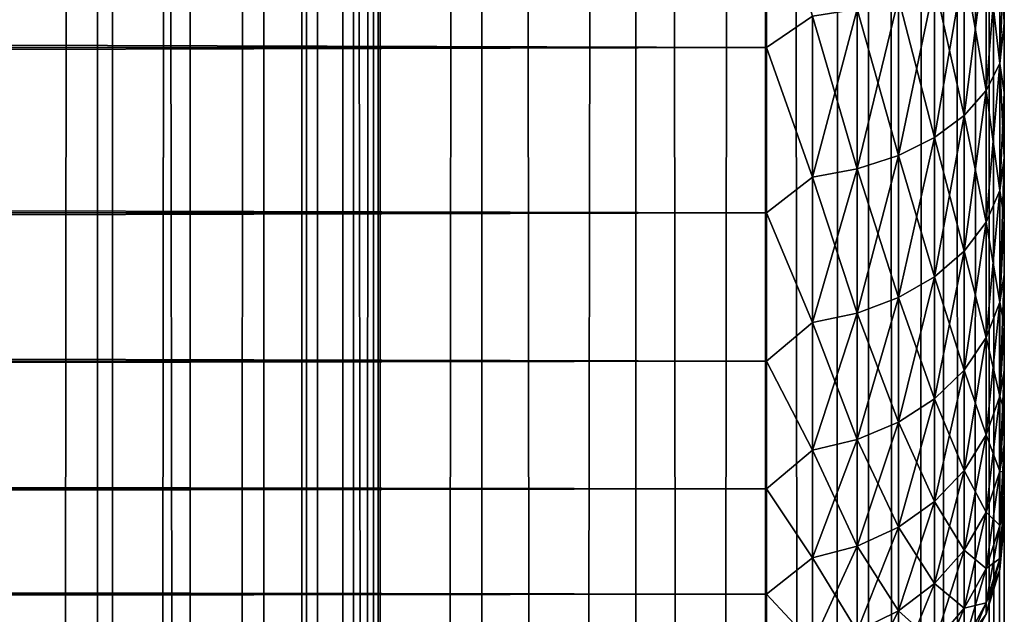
# Model space of a CAD drawing. Extents: x -265 to 265, y 0 to 1027.
# Tile 255 of 256: x 256.72 to 265, y 708.73 to 713.74. Entities that reach past the tile are written whole.
import ezdxf

# ---------------------------------------------------------------- set-up
doc = ezdxf.new("R2010")
doc.units = 0
doc.header["$LTSCALE"] = 41.718519
for name, color, linetype in [('103', 7, 'CONTINUOUS'), ('104', 7, 'CONTINUOUS'), ('17', 7, 'CONTINUOUS'), ('20', 7, 'CONTINUOUS'), ('24', 7, 'CONTINUOUS')]:
    doc.layers.add(name, color=color, linetype=linetype)

msp = doc.modelspace()

# ---------------------------------------------------------------- linework, layer by layer
at = {"layer": '103', "color": 7, "linetype": 'CONTINUOUS'}
for points in [[(255.7403, 1, 13.8582), (257.5, 1, 12.9904), (255.7403, 1019, 13.8582), (255.7403, 1, 13.8582)], [(255.7403, 1019, 13.8582), (257.5, 1, 12.9904), (257.5, 1019, 12.9904), (255.7403, 1019, 13.8582)], [(257.5, 1, 12.9904), (259.1314, 1, 11.9003), (257.5, 1019, 12.9904), (257.5, 1, 12.9904)], [(257.5, 1019, 12.9904), (259.1314, 1, 11.9003), (259.1314, 1019, 11.9003), (257.5, 1019, 12.9904)], [(259.1314, 1, 11.9003), (260.6066, 1, 10.6066), (259.1314, 1019, 11.9003), (259.1314, 1, 11.9003)], [(259.1314, 1019, 11.9003), (260.6066, 1, 10.6066), (260.6066, 1019, 10.6066), (259.1314, 1019, 11.9003)], [(260.6066, 1, 10.6066), (261.9003, 1, 9.1314), (260.6066, 1019, 10.6066), (260.6066, 1, 10.6066)], [(260.6066, 1019, 10.6066), (261.9003, 1, 9.1314), (261.9003, 1019, 9.1314), (260.6066, 1019, 10.6066)], [(261.9003, 1, 9.1314), (262.9904, 1, 7.5), (261.9003, 1019, 9.1314), (261.9003, 1, 9.1314)], [(261.9003, 1019, 9.1314), (262.9904, 1, 7.5), (262.9904, 1019, 7.5), (261.9003, 1019, 9.1314)], [(262.9904, 1, 7.5), (263.8582, 1, 5.7403), (262.9904, 1019, 7.5), (262.9904, 1, 7.5)], [(262.9904, 1019, 7.5), (263.8582, 1, 5.7403), (263.8582, 1019, 5.7403), (262.9904, 1019, 7.5)], [(263.8582, 1, 5.7403), (264.4889, 1, 3.8823), (263.8582, 1019, 5.7403), (263.8582, 1, 5.7403)], [(263.8582, 1019, 5.7403), (264.4889, 1, 3.8823), (264.4889, 1019, 3.8823), (263.8582, 1019, 5.7403)], [(264.4889, 1, 3.8823), (264.8717, 1, 1.9579), (264.4889, 1019, 3.8823), (264.4889, 1, 3.8823)], [(264.4889, 1019, 3.8823), (264.8717, 1, 1.9579), (264.8717, 1019, 1.9579), (264.4889, 1019, 3.8823)], [(264.8717, 1, 1.9579), (265, 1), (264.8717, 1019, 1.9579), (264.8717, 1, 1.9579)], [(264.8717, 1019, 1.9579), (265, 1), (265, 1019), (264.8717, 1019, 1.9579)]]:
    msp.add_3dface(points, dxfattribs=at)
at = {"layer": '104', "color": 7, "linetype": 'CONTINUOUS'}
for points in [[(260.6066, 1019, -10.6066), (260.6066, 1, -10.6066), (259.75, 20, -11.399), (260.6066, 1019, -10.6066)], [(259.75, 1000, -11.399), (260.6066, 1019, -10.6066), (259.75, 20, -11.399), (259.75, 1000, -11.399)], [(261.9003, 1, -9.1314), (260.6066, 1, -10.6066), (261.9003, 1019, -9.1314), (261.9003, 1, -9.1314)], [(261.9003, 1019, -9.1314), (260.6066, 1, -10.6066), (260.6066, 1019, -10.6066), (261.9003, 1019, -9.1314)], [(262.9904, 1, -7.5), (261.9003, 1, -9.1314), (262.9904, 1019, -7.5), (262.9904, 1, -7.5)], [(262.9904, 1019, -7.5), (261.9003, 1, -9.1314), (261.9003, 1019, -9.1314), (262.9904, 1019, -7.5)], [(263.8582, 1, -5.7403), (262.9904, 1, -7.5), (263.8582, 1019, -5.7403), (263.8582, 1, -5.7403)], [(263.8582, 1019, -5.7403), (262.9904, 1, -7.5), (262.9904, 1019, -7.5), (263.8582, 1019, -5.7403)], [(264.4889, 1, -3.8823), (263.8582, 1, -5.7403), (264.4889, 1019, -3.8823), (264.4889, 1, -3.8823)], [(264.4889, 1019, -3.8823), (263.8582, 1, -5.7403), (263.8582, 1019, -5.7403), (264.4889, 1019, -3.8823)], [(264.8717, 1, -1.9579), (264.4889, 1, -3.8823), (264.8717, 1019, -1.9579), (264.8717, 1, -1.9579)], [(264.8717, 1019, -1.9579), (264.4889, 1, -3.8823), (264.4889, 1019, -3.8823), (264.8717, 1019, -1.9579)], [(265, 1019), (265, 1), (264.8717, 1, -1.9579), (265, 1019)], [(265, 1019), (264.8717, 1, -1.9579), (264.8717, 1019, -1.9579), (265, 1019)], [(259.6951, 998.9668, -11.4457), (259.75, 1000, -11.399), (259.6951, 21.0333, -11.4457), (259.6951, 998.9668, -11.4457)], [(259.6951, 21.0333, -11.4457), (259.75, 1000, -11.399), (259.75, 20, -11.399), (259.6951, 21.0333, -11.4457)], [(259.525, 997.9175, -11.5877), (259.6951, 998.9668, -11.4457), (259.525, 22.0825, -11.5877), (259.525, 997.9175, -11.5877)], [(259.525, 22.0825, -11.5877), (259.6951, 998.9668, -11.4457), (259.6951, 21.0333, -11.4457), (259.525, 22.0825, -11.5877)], [(259.2244, 996.842, -11.8284), (259.525, 997.9175, -11.5877), (259.2244, 23.1581, -11.8284), (259.2244, 996.842, -11.8284)], [(259.2244, 23.1581, -11.8284), (259.525, 997.9175, -11.5877), (259.525, 22.0825, -11.5877), (259.2244, 23.1581, -11.8284)], [(258.7723, 995.7446, -12.1674), (259.2244, 996.842, -11.8284), (258.7723, 24.2554, -12.1674), (258.7723, 995.7446, -12.1674)], [(258.7723, 24.2554, -12.1674), (259.2244, 996.842, -11.8284), (259.2244, 23.1581, -11.8284), (258.7723, 24.2554, -12.1674)], [(258.1533, 994.6534, -12.5906), (258.7723, 995.7446, -12.1674), (258.1533, 25.3466, -12.5906), (258.1533, 994.6534, -12.5906)], [(258.1533, 25.3466, -12.5906), (258.7723, 995.7446, -12.1674), (258.7723, 24.2554, -12.1674), (258.1533, 25.3466, -12.5906)], [(257.3737, 993.621, -13.0625), (258.1533, 994.6534, -12.5906), (257.3737, 26.379, -13.0625), (257.3737, 993.621, -13.0625)], [(257.3737, 26.379, -13.0625), (258.1533, 994.6534, -12.5906), (258.1533, 25.3466, -12.5906), (257.3737, 26.379, -13.0625)], [(256.4613, 992.6984, -13.537), (257.3737, 993.621, -13.0625), (256.4613, 27.3016, -13.537), (256.4613, 992.6984, -13.537)], [(256.4613, 27.3016, -13.537), (257.3737, 993.621, -13.0625), (257.3737, 26.379, -13.0625), (256.4613, 27.3016, -13.537)]]:
    msp.add_3dface(points, dxfattribs=at)
at = {"layer": '17', "color": 7, "linetype": 'CONTINUOUS'}
for points in [[(265, 713.7076, 19.0943), (265, 714.3233, 18.6668), (265, 713.7076, 35.9057), (265, 713.7076, 19.0943)], [(265, 713.7076, 35.9057), (265, 714.3233, 18.6668), (265, 714.3233, 36.3332), (265, 713.7076, 35.9057)], [(265, 713.124, 19.5646), (265, 713.7076, 19.0943), (265, 713.124, 35.4354), (265, 713.124, 19.5646)], [(265, 713.124, 35.4354), (265, 713.7076, 19.0943), (265, 713.7076, 35.9057), (265, 713.124, 35.4354)], [(265, 712.5754, 20.0754), (265, 713.124, 19.5646), (265, 712.5754, 34.9246), (265, 712.5754, 20.0754)], [(265, 712.5754, 34.9246), (265, 713.124, 19.5646), (265, 713.124, 35.4354), (265, 712.5754, 34.9246)], [(265, 712.0646, 20.6239), (265, 712.5754, 20.0754), (265, 712.0646, 34.3761), (265, 712.0646, 20.6239)], [(265, 712.0646, 34.3761), (265, 712.5754, 20.0754), (265, 712.5754, 34.9246), (265, 712.0646, 34.3761)], [(265, 711.5943, 21.2076), (265, 712.0646, 20.6239), (265, 711.5943, 33.7924), (265, 711.5943, 21.2076)], [(265, 711.5943, 33.7924), (265, 712.0646, 20.6239), (265, 712.0646, 34.3761), (265, 711.5943, 33.7924)], [(265, 711.1669, 21.8232), (265, 711.5943, 21.2076), (265, 711.1669, 33.1768), (265, 711.1669, 21.8232)], [(265, 711.1669, 33.1768), (265, 711.5943, 21.2076), (265, 711.5943, 33.7924), (265, 711.1669, 33.1768)], [(265, 710.7844, 22.4679), (265, 711.1669, 21.8232), (265, 710.7844, 32.5321), (265, 710.7844, 22.4679)], [(265, 710.7844, 32.5321), (265, 711.1669, 21.8232), (265, 711.1669, 33.1768), (265, 710.7844, 32.5321)], [(265, 710.4489, 23.1381), (265, 710.7844, 22.4679), (265, 710.4489, 31.8619), (265, 710.4489, 23.1381)], [(265, 710.4489, 31.8619), (265, 710.7844, 22.4679), (265, 710.7844, 32.5321), (265, 710.4489, 31.8619)], [(265, 710.162, 23.8306), (265, 710.4489, 23.1381), (265, 710.162, 31.1694), (265, 710.162, 23.8306)], [(265, 710.162, 31.1694), (265, 710.4489, 23.1381), (265, 710.4489, 31.8619), (265, 710.162, 31.1694)], [(265, 709.9253, 24.5418), (265, 710.162, 23.8306), (265, 709.9253, 30.4582), (265, 709.9253, 24.5418)], [(265, 709.9253, 30.4582), (265, 710.162, 23.8306), (265, 710.162, 31.1694), (265, 709.9253, 30.4582)], [(265, 709.74, 25.2681), (265, 709.9253, 24.5418), (265, 709.74, 29.7319), (265, 709.74, 25.2681)], [(265, 709.74, 29.7319), (265, 709.9253, 24.5418), (265, 709.9253, 30.4582), (265, 709.74, 29.7319)], [(265, 709.6069, 26.0057), (265, 709.74, 25.2681), (265, 709.6069, 28.9943), (265, 709.6069, 26.0057)], [(265, 709.6069, 28.9943), (265, 709.74, 25.2681), (265, 709.74, 29.7319), (265, 709.6069, 28.9943)], [(265, 709.5268, 26.7509), (265, 709.6069, 26.0057), (265, 709.5268, 28.2491), (265, 709.5268, 26.7509)], [(265, 709.5268, 28.2491), (265, 709.6069, 26.0057), (265, 709.6069, 28.9943), (265, 709.5268, 28.2491)], [(265, 709.5, 27.5), (265, 709.5268, 26.7509), (265, 709.5268, 28.2491), (265, 709.5, 27.5)]]:
    msp.add_3dface(points, dxfattribs=at)
at = {"layer": '20', "color": 7, "linetype": 'CONTINUOUS'}
for points in [[(-263, 713.5052, 16.8198), (-263, 715.02, 16.0349), (263, 713.5052, 16.8198), (-263, 713.5052, 16.8198)], [(263, 713.5052, 16.8198), (-263, 715.02, 16.0349), (263, 715.02, 16.0349), (263, 713.5052, 16.8198)], [(-263, 715.02, 38.9651), (-263, 713.5052, 38.1802), (263, 715.02, 38.9651), (-263, 715.02, 38.9651)], [(263, 715.02, 38.9651), (-263, 713.5052, 38.1802), (263, 713.5052, 38.1802), (263, 715.02, 38.9651)], [(-263, 712.1114, 17.8036), (-263, 713.5052, 16.8198), (263, 712.1114, 17.8036), (-263, 712.1114, 17.8036)], [(263, 712.1114, 17.8036), (-263, 713.5052, 16.8198), (263, 713.5052, 16.8198), (263, 712.1114, 17.8036)], [(-263, 713.5052, 38.1802), (-263, 712.1114, 37.1964), (263, 713.5052, 38.1802), (-263, 713.5052, 38.1802)], [(263, 713.5052, 38.1802), (-263, 712.1114, 37.1964), (263, 712.1114, 37.1964), (263, 713.5052, 38.1802)], [(-263, 710.8646, 18.9681), (-263, 712.1114, 17.8036), (263, 710.8646, 18.9681), (-263, 710.8646, 18.9681)], [(263, 710.8646, 18.9681), (-263, 712.1114, 17.8036), (263, 712.1114, 17.8036), (263, 710.8646, 18.9681)], [(-263, 712.1114, 37.1964), (-263, 710.8646, 36.0319), (263, 712.1114, 37.1964), (-263, 712.1114, 37.1964)], [(263, 712.1114, 37.1964), (-263, 710.8646, 36.0319), (263, 710.8646, 36.0319), (263, 712.1114, 37.1964)], [(-263, 709.7879, 20.2915), (-263, 710.8646, 18.9681), (263, 709.7879, 20.2915), (-263, 709.7879, 20.2915)], [(263, 709.7879, 20.2915), (-263, 710.8646, 18.9681), (263, 710.8646, 18.9681), (263, 709.7879, 20.2915)], [(-263, 710.8646, 36.0319), (-263, 709.7879, 34.7085), (263, 710.8646, 36.0319), (-263, 710.8646, 36.0319)], [(263, 710.8646, 36.0319), (-263, 709.7879, 34.7085), (263, 709.7879, 34.7085), (263, 710.8646, 36.0319)], [(-263, 708.9014, 21.7492), (-263, 709.7879, 20.2915), (263, 708.9014, 21.7492), (-263, 708.9014, 21.7492)], [(263, 708.9014, 21.7492), (-263, 709.7879, 20.2915), (263, 709.7879, 20.2915), (263, 708.9014, 21.7492)], [(-263, 709.7879, 34.7085), (-263, 708.9014, 33.2508), (263, 709.7879, 34.7085), (-263, 709.7879, 34.7085)], [(263, 709.7879, 34.7085), (-263, 708.9014, 33.2508), (263, 708.9014, 33.2508), (263, 709.7879, 34.7085)], [(-263, 708.2217, 23.314), (-263, 708.9014, 21.7492), (263, 708.2217, 23.314), (-263, 708.2217, 23.314)], [(263, 708.2217, 23.314), (-263, 708.9014, 21.7492), (263, 708.9014, 21.7492), (263, 708.2217, 23.314)], [(-263, 708.9014, 33.2508), (-263, 708.2217, 31.686), (263, 708.9014, 33.2508), (-263, 708.9014, 33.2508)], [(263, 708.9014, 33.2508), (-263, 708.2217, 31.686), (263, 708.2217, 31.686), (263, 708.9014, 33.2508)]]:
    msp.add_3dface(points, dxfattribs=at)
at = {"layer": '24', "color": 7, "linetype": 'CONTINUOUS'}
for points in [[(263, 715.02, 38.9651), (263, 713.5052, 38.1802), (263.3879, 713.769, 38.2924), (263, 715.02, 38.9651)], [(263, 713.5052, 16.8198), (263, 715.02, 16.0349), (263.3879, 713.769, 16.7076), (263, 713.5052, 16.8198)], [(264.9616, 714.5549, 18.0688), (264.9616, 713.3705, 18.8602), (264.8476, 714.3671, 17.7436), (264.9616, 714.5549, 18.0688)], [(264.9616, 713.3705, 36.1398), (264.9616, 714.5549, 36.9312), (264.8476, 713.1419, 36.4377), (264.9616, 713.3705, 36.1398)], [(264.8476, 713.1419, 36.4377), (264.9616, 714.5549, 36.9312), (264.8476, 714.3671, 37.2564), (264.8476, 713.1419, 36.4377)], [(265, 714.3233, 18.6668), (265, 713.7076, 19.0943), (264.9616, 714.5549, 18.0688), (265, 714.3233, 18.6668)], [(264.9616, 714.5549, 18.0688), (265, 713.7076, 19.0943), (264.9616, 713.3705, 18.8602), (264.9616, 714.5549, 18.0688)], [(264.9616, 713.3705, 36.1398), (265, 714.3233, 36.3332), (264.9616, 714.5549, 36.9312), (264.9616, 713.3705, 36.1398)], [(264.8476, 714.3671, 17.7436), (264.8476, 713.1419, 18.5623), (264.6625, 714.1941, 17.4439), (264.8476, 714.3671, 17.7436)], [(264.8476, 713.1419, 36.4377), (264.8476, 714.3671, 37.2564), (264.6625, 712.9312, 36.7123), (264.8476, 713.1419, 36.4377)], [(264.6625, 712.9312, 36.7123), (264.8476, 714.3671, 37.2564), (264.6625, 714.1941, 37.5561), (264.6625, 712.9312, 36.7123)], [(264.8476, 714.3671, 17.7436), (264.9616, 713.3705, 18.8602), (264.8476, 713.1419, 18.5623), (264.8476, 714.3671, 17.7436)], [(265, 713.7076, 35.9057), (265, 714.3233, 36.3332), (264.9616, 713.3705, 36.1398), (265, 713.7076, 35.9057)], [(264.6625, 714.1941, 17.4439), (264.6625, 712.9312, 18.2877), (264.4134, 714.0425, 17.1813), (264.6625, 714.1941, 17.4439)], [(264.6625, 712.9312, 36.7123), (264.6625, 714.1941, 37.5561), (264.4134, 712.7466, 36.9528), (264.6625, 712.9312, 36.7123)], [(264.4134, 712.7466, 36.9528), (264.6625, 714.1941, 37.5561), (264.4134, 714.0425, 37.8187), (264.4134, 712.7466, 36.9528)], [(264.6625, 714.1941, 17.4439), (264.8476, 713.1419, 18.5623), (264.6625, 712.9312, 18.2877), (264.6625, 714.1941, 17.4439)], [(264.4134, 714.0425, 17.1813), (264.4134, 712.7466, 18.0472), (264.1098, 713.9181, 16.9658), (264.4134, 714.0425, 17.1813)], [(264.4134, 712.7466, 36.9528), (264.4134, 714.0425, 37.8187), (264.1098, 712.5951, 37.1502), (264.4134, 712.7466, 36.9528)], [(264.1098, 712.5951, 37.1502), (264.4134, 714.0425, 37.8187), (264.1098, 713.9181, 38.0342), (264.1098, 712.5951, 37.1502)], [(264.4134, 714.0425, 17.1813), (264.6625, 712.9312, 18.2877), (264.4134, 712.7466, 18.0472), (264.4134, 714.0425, 17.1813)], [(264.1098, 713.9181, 16.9658), (264.1098, 712.5951, 17.8498), (263.7636, 713.8257, 16.8059), (264.1098, 713.9181, 16.9658)], [(264.1098, 712.5951, 37.1502), (264.1098, 713.9181, 38.0342), (263.7636, 712.4827, 37.2967), (264.1098, 712.5951, 37.1502)], [(263.7636, 712.4827, 37.2967), (264.1098, 713.9181, 38.0342), (263.7636, 713.8257, 38.1941), (263.7636, 712.4827, 37.2967)], [(264.1098, 713.9181, 16.9658), (264.4134, 712.7466, 18.0472), (264.1098, 712.5951, 17.8498), (264.1098, 713.9181, 16.9658)], [(263, 713.5052, 38.1802), (263.3879, 712.4136, 37.3868), (263.3879, 713.769, 38.2924), (263, 713.5052, 38.1802)], [(263, 713.5052, 16.8198), (263.3879, 713.769, 16.7076), (263.3879, 712.4136, 17.6132), (263, 713.5052, 16.8198)], [(263.7636, 713.8257, 16.8059), (263.7636, 712.4827, 17.7033), (263.3879, 713.769, 16.7076), (263.7636, 713.8257, 16.8059)], [(263.7636, 712.4827, 37.2967), (263.7636, 713.8257, 38.1941), (263.3879, 712.4136, 37.3868), (263.7636, 712.4827, 37.2967)], [(263.3879, 712.4136, 37.3868), (263.7636, 713.8257, 38.1941), (263.3879, 713.769, 38.2924), (263.3879, 712.4136, 37.3868)], [(263.3879, 713.769, 16.7076), (263.7636, 712.4827, 17.7033), (263.3879, 712.4136, 17.6132), (263.3879, 713.769, 16.7076)], [(263.7636, 713.8257, 16.8059), (264.1098, 712.5951, 17.8498), (263.7636, 712.4827, 17.7033), (263.7636, 713.8257, 16.8059)], [(265, 713.7076, 19.0943), (265, 713.124, 19.5646), (264.9616, 713.3705, 18.8602), (265, 713.7076, 19.0943)], [(265, 713.124, 35.4354), (265, 713.7076, 35.9057), (264.9616, 713.3705, 36.1398), (265, 713.124, 35.4354)], [(263, 713.5052, 38.1802), (263, 712.1114, 37.1964), (263.3879, 712.4136, 37.3868), (263, 713.5052, 38.1802)], [(263, 712.1114, 17.8036), (263, 713.5052, 16.8198), (263.3879, 712.4136, 17.6132), (263, 712.1114, 17.8036)], [(264.9616, 713.3705, 18.8602), (264.9616, 712.2995, 19.7995), (264.8476, 713.1419, 18.5623), (264.9616, 713.3705, 18.8602)], [(264.9616, 712.2995, 35.2005), (264.9616, 713.3705, 36.1398), (264.8476, 712.0339, 35.4661), (264.9616, 712.2995, 35.2005)], [(264.8476, 712.0339, 35.4661), (264.9616, 713.3705, 36.1398), (264.8476, 713.1419, 36.4377), (264.8476, 712.0339, 35.4661)], [(265, 713.124, 19.5646), (265, 712.5754, 20.0754), (264.9616, 713.3705, 18.8602), (265, 713.124, 19.5646)], [(264.9616, 713.3705, 18.8602), (265, 712.5754, 20.0754), (264.9616, 712.2995, 19.7995), (264.9616, 713.3705, 18.8602)], [(264.9616, 712.2995, 35.2005), (265, 713.124, 35.4354), (264.9616, 713.3705, 36.1398), (264.9616, 712.2995, 35.2005)], [(264.8476, 713.1419, 18.5623), (264.8476, 712.0339, 19.5339), (264.6625, 712.9312, 18.2877), (264.8476, 713.1419, 18.5623)], [(264.8476, 712.0339, 35.4661), (264.8476, 713.1419, 36.4377), (264.6625, 711.7892, 35.7108), (264.8476, 712.0339, 35.4661)], [(264.6625, 711.7892, 35.7108), (264.8476, 713.1419, 36.4377), (264.6625, 712.9312, 36.7123), (264.6625, 711.7892, 35.7108)], [(264.8476, 713.1419, 18.5623), (264.9616, 712.2995, 19.7995), (264.8476, 712.0339, 19.5339), (264.8476, 713.1419, 18.5623)], [(265, 712.5754, 34.9246), (265, 713.124, 35.4354), (264.9616, 712.2995, 35.2005), (265, 712.5754, 34.9246)], [(264.6625, 712.9312, 18.2877), (264.6625, 711.7892, 19.2892), (264.4134, 712.7466, 18.0472), (264.6625, 712.9312, 18.2877)], [(264.6625, 711.7892, 35.7108), (264.6625, 712.9312, 36.7123), (264.4134, 711.5748, 35.9252), (264.6625, 711.7892, 35.7108)], [(264.4134, 711.5748, 35.9252), (264.6625, 712.9312, 36.7123), (264.4134, 712.7466, 36.9528), (264.4134, 711.5748, 35.9252)], [(264.6625, 712.9312, 18.2877), (264.8476, 712.0339, 19.5339), (264.6625, 711.7892, 19.2892), (264.6625, 712.9312, 18.2877)], [(264.4134, 712.7466, 18.0472), (264.4134, 711.5748, 19.0748), (264.1098, 712.5951, 17.8498), (264.4134, 712.7466, 18.0472)], [(264.4134, 711.5748, 35.9252), (264.4134, 712.7466, 36.9528), (264.1098, 711.3989, 36.1011), (264.4134, 711.5748, 35.9252)], [(264.1098, 711.3989, 36.1011), (264.4134, 712.7466, 36.9528), (264.1098, 712.5951, 37.1502), (264.1098, 711.3989, 36.1011)], [(264.4134, 712.7466, 18.0472), (264.6625, 711.7892, 19.2892), (264.4134, 711.5748, 19.0748), (264.4134, 712.7466, 18.0472)], [(264.1098, 712.5951, 17.8498), (264.1098, 711.3989, 18.8989), (263.7636, 712.4827, 17.7033), (264.1098, 712.5951, 17.8498)], [(264.1098, 711.3989, 36.1011), (264.1098, 712.5951, 37.1502), (263.7636, 711.2683, 36.2317), (264.1098, 711.3989, 36.1011)], [(263.7636, 711.2683, 36.2317), (264.1098, 712.5951, 37.1502), (263.7636, 712.4827, 37.2967), (263.7636, 711.2683, 36.2317)], [(264.1098, 712.5951, 17.8498), (264.4134, 711.5748, 19.0748), (264.1098, 711.3989, 18.8989), (264.1098, 712.5951, 17.8498)], [(265, 712.5754, 20.0754), (265, 712.0646, 20.6239), (264.9616, 712.2995, 19.7995), (265, 712.5754, 20.0754)], [(265, 712.0646, 34.3761), (265, 712.5754, 34.9246), (264.9616, 711.3602, 34.1295), (265, 712.0646, 34.3761)], [(264.9616, 711.3602, 34.1295), (265, 712.5754, 34.9246), (264.9616, 712.2995, 35.2005), (264.9616, 711.3602, 34.1295)], [(263.7636, 712.4827, 17.7033), (263.7636, 711.2683, 18.7683), (263.3879, 712.4136, 17.6132), (263.7636, 712.4827, 17.7033)], [(263.7636, 711.2683, 36.2317), (263.7636, 712.4827, 37.2967), (263.3879, 711.188, 36.312), (263.7636, 711.2683, 36.2317)], [(263.3879, 711.188, 36.312), (263.7636, 712.4827, 37.2967), (263.3879, 712.4136, 37.3868), (263.3879, 711.188, 36.312)], [(263.7636, 712.4827, 17.7033), (264.1098, 711.3989, 18.8989), (263.7636, 711.2683, 18.7683), (263.7636, 712.4827, 17.7033)], [(263, 712.1114, 37.1964), (263.3879, 711.188, 36.312), (263.3879, 712.4136, 37.3868), (263, 712.1114, 37.1964)], [(263, 712.1114, 17.8036), (263.3879, 712.4136, 17.6132), (263.3879, 711.188, 18.688), (263, 712.1114, 17.8036)], [(263.3879, 712.4136, 17.6132), (263.7636, 711.2683, 18.7683), (263.3879, 711.188, 18.688), (263.3879, 712.4136, 17.6132)], [(264.9616, 712.2995, 19.7995), (264.9616, 711.3602, 20.8705), (264.8476, 712.0339, 19.5339), (264.9616, 712.2995, 19.7995)], [(264.9616, 711.3602, 34.1295), (264.9616, 712.2995, 35.2005), (264.8476, 711.0623, 34.3581), (264.9616, 711.3602, 34.1295)], [(264.8476, 711.0623, 34.3581), (264.9616, 712.2995, 35.2005), (264.8476, 712.0339, 35.4661), (264.8476, 711.0623, 34.3581)], [(264.9616, 712.2995, 19.7995), (265, 712.0646, 20.6239), (264.9616, 711.3602, 20.8705), (264.9616, 712.2995, 19.7995)], [(263, 712.1114, 37.1964), (263, 710.8646, 36.0319), (263.3879, 711.188, 36.312), (263, 712.1114, 37.1964)], [(263, 710.8646, 18.9681), (263, 712.1114, 17.8036), (263.3879, 711.188, 18.688), (263, 710.8646, 18.9681)], [(264.8476, 712.0339, 19.5339), (264.8476, 711.0623, 20.6419), (264.6625, 711.7892, 19.2892), (264.8476, 712.0339, 19.5339)], [(264.8476, 711.0623, 34.3581), (264.8476, 712.0339, 35.4661), (264.6625, 710.7877, 34.5688), (264.8476, 711.0623, 34.3581)], [(264.6625, 710.7877, 34.5688), (264.8476, 712.0339, 35.4661), (264.6625, 711.7892, 35.7108), (264.6625, 710.7877, 34.5688)], [(264.8476, 712.0339, 19.5339), (264.9616, 711.3602, 20.8705), (264.8476, 711.0623, 20.6419), (264.8476, 712.0339, 19.5339)], [(265, 712.0646, 20.6239), (265, 711.5943, 21.2076), (264.9616, 711.3602, 20.8705), (265, 712.0646, 20.6239)], [(265, 711.5943, 33.7924), (265, 712.0646, 34.3761), (264.9616, 711.3602, 34.1295), (265, 711.5943, 33.7924)], [(264.6625, 711.7892, 19.2892), (264.6625, 710.7877, 20.4312), (264.4134, 711.5748, 19.0748), (264.6625, 711.7892, 19.2892)], [(264.6625, 710.7877, 34.5688), (264.6625, 711.7892, 35.7108), (264.4134, 710.5472, 34.7534), (264.6625, 710.7877, 34.5688)], [(264.4134, 710.5472, 34.7534), (264.6625, 711.7892, 35.7108), (264.4134, 711.5748, 35.9252), (264.4134, 710.5472, 34.7534)], [(264.6625, 711.7892, 19.2892), (264.8476, 711.0623, 20.6419), (264.6625, 710.7877, 20.4312), (264.6625, 711.7892, 19.2892)], [(264.4134, 711.5748, 19.0748), (264.4134, 710.5472, 20.2466), (264.1098, 711.3989, 18.8989), (264.4134, 711.5748, 19.0748)], [(264.4134, 710.5472, 34.7534), (264.4134, 711.5748, 35.9252), (264.1098, 710.3498, 34.9049), (264.4134, 710.5472, 34.7534)], [(264.1098, 710.3498, 34.9049), (264.4134, 711.5748, 35.9252), (264.1098, 711.3989, 36.1011), (264.1098, 710.3498, 34.9049)], [(264.4134, 711.5748, 19.0748), (264.6625, 710.7877, 20.4312), (264.4134, 710.5472, 20.2466), (264.4134, 711.5748, 19.0748)], [(265, 711.5943, 21.2076), (265, 711.1669, 21.8232), (264.9616, 711.3602, 20.8705), (265, 711.5943, 21.2076)], [(265, 711.1669, 33.1768), (265, 711.5943, 33.7924), (264.9616, 710.5688, 32.9451), (265, 711.1669, 33.1768)], [(264.9616, 710.5688, 32.9451), (265, 711.5943, 33.7924), (264.9616, 711.3602, 34.1295), (264.9616, 710.5688, 32.9451)], [(264.1098, 711.3989, 18.8989), (264.1098, 710.3498, 20.0951), (263.7636, 711.2683, 18.7683), (264.1098, 711.3989, 18.8989)], [(264.1098, 710.3498, 34.9049), (264.1098, 711.3989, 36.1011), (263.7636, 710.2033, 35.0173), (264.1098, 710.3498, 34.9049)], [(263.7636, 710.2033, 35.0173), (264.1098, 711.3989, 36.1011), (263.7636, 711.2683, 36.2317), (263.7636, 710.2033, 35.0173)], [(264.1098, 711.3989, 18.8989), (264.4134, 710.5472, 20.2466), (264.1098, 710.3498, 20.0951), (264.1098, 711.3989, 18.8989)], [(264.9616, 711.3602, 20.8705), (264.9616, 710.5688, 22.0549), (264.8476, 711.0623, 20.6419), (264.9616, 711.3602, 20.8705)], [(264.9616, 710.5688, 32.9451), (264.9616, 711.3602, 34.1295), (264.8476, 710.2436, 33.1329), (264.9616, 710.5688, 32.9451)], [(264.8476, 710.2436, 33.1329), (264.9616, 711.3602, 34.1295), (264.8476, 711.0623, 34.3581), (264.8476, 710.2436, 33.1329)], [(264.9616, 711.3602, 20.8705), (265, 711.1669, 21.8232), (264.9616, 710.5688, 22.0549), (264.9616, 711.3602, 20.8705)], [(263.7636, 711.2683, 18.7683), (263.7636, 710.2033, 19.9827), (263.3879, 711.188, 18.688), (263.7636, 711.2683, 18.7683)], [(263.7636, 710.2033, 35.0173), (263.7636, 711.2683, 36.2317), (263.3879, 710.1132, 35.0864), (263.7636, 710.2033, 35.0173)], [(263.3879, 710.1132, 35.0864), (263.7636, 711.2683, 36.2317), (263.3879, 711.188, 36.312), (263.3879, 710.1132, 35.0864)], [(263.7636, 711.2683, 18.7683), (264.1098, 710.3498, 20.0951), (263.7636, 710.2033, 19.9827), (263.7636, 711.2683, 18.7683)], [(263, 710.8646, 36.0319), (263.3879, 710.1132, 35.0864), (263.3879, 711.188, 36.312), (263, 710.8646, 36.0319)], [(263, 710.8646, 18.9681), (263.3879, 711.188, 18.688), (263.3879, 710.1132, 19.9136), (263, 710.8646, 18.9681)], [(263.3879, 711.188, 18.688), (263.7636, 710.2033, 19.9827), (263.3879, 710.1132, 19.9136), (263.3879, 711.188, 18.688)], [(265, 711.1669, 21.8232), (265, 710.7844, 22.4679), (264.9616, 710.5688, 22.0549), (265, 711.1669, 21.8232)], [(265, 710.7844, 32.5321), (265, 711.1669, 33.1768), (264.9616, 710.5688, 32.9451), (265, 710.7844, 32.5321)], [(264.8476, 711.0623, 20.6419), (264.8476, 710.2436, 21.8671), (264.6625, 710.7877, 20.4312), (264.8476, 711.0623, 20.6419)], [(264.8476, 710.2436, 33.1329), (264.8476, 711.0623, 34.3581), (264.6625, 709.9439, 33.3059), (264.8476, 710.2436, 33.1329)], [(264.6625, 709.9439, 33.3059), (264.8476, 711.0623, 34.3581), (264.6625, 710.7877, 34.5688), (264.6625, 709.9439, 33.3059)], [(264.8476, 711.0623, 20.6419), (264.9616, 710.5688, 22.0549), (264.8476, 710.2436, 21.8671), (264.8476, 711.0623, 20.6419)], [(263, 710.8646, 36.0319), (263, 709.7879, 34.7085), (263.3879, 710.1132, 35.0864), (263, 710.8646, 36.0319)], [(263, 709.7879, 20.2915), (263, 710.8646, 18.9681), (263.3879, 710.1132, 19.9136), (263, 709.7879, 20.2915)], [(264.6625, 710.7877, 20.4312), (264.6625, 709.9439, 21.6941), (264.4134, 710.5472, 20.2466), (264.6625, 710.7877, 20.4312)], [(264.6625, 709.9439, 33.3059), (264.6625, 710.7877, 34.5688), (264.4134, 709.6813, 33.4575), (264.6625, 709.9439, 33.3059)], [(264.4134, 709.6813, 33.4575), (264.6625, 710.7877, 34.5688), (264.4134, 710.5472, 34.7534), (264.4134, 709.6813, 33.4575)], [(264.6625, 710.7877, 20.4312), (264.8476, 710.2436, 21.8671), (264.6625, 709.9439, 21.6941), (264.6625, 710.7877, 20.4312)], [(265, 710.7844, 22.4679), (265, 710.4489, 23.1381), (264.9616, 710.5688, 22.0549), (265, 710.7844, 22.4679)], [(265, 710.4489, 31.8619), (265, 710.7844, 32.5321), (264.9616, 709.9388, 31.6675), (265, 710.4489, 31.8619)], [(264.9616, 709.9388, 31.6675), (265, 710.7844, 32.5321), (264.9616, 710.5688, 32.9451), (264.9616, 709.9388, 31.6675)], [(264.4134, 710.5472, 20.2466), (264.4134, 709.6813, 21.5425), (264.1098, 710.3498, 20.0951), (264.4134, 710.5472, 20.2466)], [(264.4134, 709.6813, 33.4575), (264.4134, 710.5472, 34.7534), (264.1098, 709.4658, 33.5819), (264.4134, 709.6813, 33.4575)], [(264.1098, 709.4658, 33.5819), (264.4134, 710.5472, 34.7534), (264.1098, 710.3498, 34.9049), (264.1098, 709.4658, 33.5819)], [(264.4134, 710.5472, 20.2466), (264.6625, 709.9439, 21.6941), (264.4134, 709.6813, 21.5425), (264.4134, 710.5472, 20.2466)], [(264.9616, 710.5688, 22.0549), (264.9616, 709.9388, 23.3325), (264.8476, 710.2436, 21.8671), (264.9616, 710.5688, 22.0549)], [(264.9616, 709.9388, 31.6675), (264.9616, 710.5688, 32.9451), (264.8476, 709.5918, 31.8112), (264.9616, 709.9388, 31.6675)], [(264.8476, 709.5918, 31.8112), (264.9616, 710.5688, 32.9451), (264.8476, 710.2436, 33.1329), (264.8476, 709.5918, 31.8112)], [(264.9616, 710.5688, 22.0549), (265, 710.4489, 23.1381), (264.9616, 709.9388, 23.3325), (264.9616, 710.5688, 22.0549)], [(265, 710.4489, 23.1381), (265, 710.162, 23.8306), (264.9616, 709.9388, 23.3325), (265, 710.4489, 23.1381)], [(265, 710.162, 31.1694), (265, 710.4489, 31.8619), (264.9616, 709.9388, 31.6675), (265, 710.162, 31.1694)], [(264.1098, 710.3498, 20.0951), (264.1098, 709.4658, 21.4181), (263.7636, 710.2033, 19.9827), (264.1098, 710.3498, 20.0951)], [(264.1098, 709.4658, 33.5819), (264.1098, 710.3498, 34.9049), (263.7636, 709.3059, 33.6743), (264.1098, 709.4658, 33.5819)], [(263.7636, 709.3059, 33.6743), (264.1098, 710.3498, 34.9049), (263.7636, 710.2033, 35.0173), (263.7636, 709.3059, 33.6743)], [(264.1098, 710.3498, 20.0951), (264.4134, 709.6813, 21.5425), (264.1098, 709.4658, 21.4181), (264.1098, 710.3498, 20.0951)], [(263.7636, 710.2033, 19.9827), (263.7636, 709.3059, 21.3257), (263.3879, 710.1132, 19.9136), (263.7636, 710.2033, 19.9827)], [(263.7636, 709.3059, 33.6743), (263.7636, 710.2033, 35.0173), (263.3879, 709.2076, 33.731), (263.7636, 709.3059, 33.6743)], [(263.3879, 709.2076, 33.731), (263.7636, 710.2033, 35.0173), (263.3879, 710.1132, 35.0864), (263.3879, 709.2076, 33.731)], [(263.7636, 710.2033, 19.9827), (264.1098, 709.4658, 21.4181), (263.7636, 709.3059, 21.3257), (263.7636, 710.2033, 19.9827)], [(264.8476, 710.2436, 21.8671), (264.8476, 709.5918, 23.1888), (264.6625, 709.9439, 21.6941), (264.8476, 710.2436, 21.8671)], [(264.8476, 709.5918, 31.8112), (264.8476, 710.2436, 33.1329), (264.6625, 709.2721, 31.9436), (264.8476, 709.5918, 31.8112)], [(264.6625, 709.2721, 31.9436), (264.8476, 710.2436, 33.1329), (264.6625, 709.9439, 33.3059), (264.6625, 709.2721, 31.9436)], [(264.8476, 710.2436, 21.8671), (264.9616, 709.9388, 23.3325), (264.8476, 709.5918, 23.1888), (264.8476, 710.2436, 21.8671)], [(265, 710.162, 23.8306), (265, 709.9253, 24.5418), (264.9616, 709.9388, 23.3325), (265, 710.162, 23.8306)], [(265, 709.9253, 30.4582), (265, 710.162, 31.1694), (264.9616, 709.4809, 30.3186), (265, 709.9253, 30.4582)], [(264.9616, 709.4809, 30.3186), (265, 710.162, 31.1694), (264.9616, 709.9388, 31.6675), (264.9616, 709.4809, 30.3186)], [(263, 709.7879, 34.7085), (263.3879, 709.2076, 33.731), (263.3879, 710.1132, 35.0864), (263, 709.7879, 34.7085)], [(263, 709.7879, 20.2915), (263.3879, 710.1132, 19.9136), (263.3879, 709.2076, 21.269), (263, 709.7879, 20.2915)], [(263.3879, 710.1132, 19.9136), (263.7636, 709.3059, 21.3257), (263.3879, 709.2076, 21.269), (263.3879, 710.1132, 19.9136)], [(264.6625, 709.9439, 21.6941), (264.6625, 709.2721, 23.0564), (264.4134, 709.6813, 21.5425), (264.6625, 709.9439, 21.6941)], [(264.6625, 709.2721, 31.9436), (264.6625, 709.9439, 33.3059), (264.4134, 708.9919, 32.0597), (264.6625, 709.2721, 31.9436)], [(264.4134, 708.9919, 32.0597), (264.6625, 709.9439, 33.3059), (264.4134, 709.6813, 33.4575), (264.4134, 708.9919, 32.0597)], [(264.6625, 709.9439, 21.6941), (264.8476, 709.5918, 23.1888), (264.6625, 709.2721, 23.0564), (264.6625, 709.9439, 21.6941)], [(264.9616, 709.9388, 23.3325), (264.9616, 709.4809, 24.6814), (264.8476, 709.5918, 23.1888), (264.9616, 709.9388, 23.3325)], [(264.9616, 709.4809, 30.3186), (264.9616, 709.9388, 31.6675), (264.8476, 709.1181, 30.4158), (264.9616, 709.4809, 30.3186)], [(264.8476, 709.1181, 30.4158), (264.9616, 709.9388, 31.6675), (264.8476, 709.5918, 31.8112), (264.8476, 709.1181, 30.4158)], [(264.9616, 709.9388, 23.3325), (265, 709.9253, 24.5418), (264.9616, 709.4809, 24.6814), (264.9616, 709.9388, 23.3325)], [(265, 709.9253, 24.5418), (265, 709.74, 25.2681), (264.9616, 709.4809, 24.6814), (265, 709.9253, 24.5418)], [(265, 709.74, 29.7319), (265, 709.9253, 30.4582), (264.9616, 709.4809, 30.3186), (265, 709.74, 29.7319)], [(263, 709.7879, 34.7085), (263, 708.9014, 33.2508), (263.3879, 709.2076, 33.731), (263, 709.7879, 34.7085)], [(263, 708.9014, 21.7492), (263, 709.7879, 20.2915), (263.3879, 709.2076, 21.269), (263, 708.9014, 21.7492)], [(265, 709.74, 25.2681), (265, 709.6069, 26.0057), (264.9616, 709.4809, 24.6814), (265, 709.74, 25.2681)], [(265, 709.6069, 28.9943), (265, 709.74, 29.7319), (264.9616, 709.203, 28.9215), (265, 709.6069, 28.9943)], [(264.9616, 709.203, 28.9215), (265, 709.74, 29.7319), (264.9616, 709.4809, 30.3186), (264.9616, 709.203, 28.9215)], [(264.4134, 709.6813, 21.5425), (264.4134, 708.9919, 22.9403), (264.1098, 709.4658, 21.4181), (264.4134, 709.6813, 21.5425)], [(264.4134, 708.9919, 32.0597), (264.4134, 709.6813, 33.4575), (264.1098, 708.7621, 32.1549), (264.4134, 708.9919, 32.0597)], [(264.1098, 708.7621, 32.1549), (264.4134, 709.6813, 33.4575), (264.1098, 709.4658, 33.5819), (264.1098, 708.7621, 32.1549)], [(264.4134, 709.6813, 21.5425), (264.6625, 709.2721, 23.0564), (264.4134, 708.9919, 22.9403), (264.4134, 709.6813, 21.5425)], [(264.8476, 709.5918, 23.1888), (264.8476, 709.1181, 24.5842), (264.6625, 709.2721, 23.0564), (264.8476, 709.5918, 23.1888)], [(264.8476, 709.1181, 30.4158), (264.8476, 709.5918, 31.8112), (264.6625, 708.7839, 30.5054), (264.8476, 709.1181, 30.4158)], [(264.6625, 708.7839, 30.5054), (264.8476, 709.5918, 31.8112), (264.6625, 709.2721, 31.9436), (264.6625, 708.7839, 30.5054)], [(264.8476, 709.5918, 23.1888), (264.9616, 709.4809, 24.6814), (264.8476, 709.1181, 24.5842), (264.8476, 709.5918, 23.1888)], [(265, 709.6069, 26.0057), (265, 709.5268, 26.7509), (264.9616, 709.203, 26.0785), (265, 709.6069, 26.0057)], [(264.9616, 709.4809, 24.6814), (265, 709.6069, 26.0057), (264.9616, 709.203, 26.0785), (264.9616, 709.4809, 24.6814)], [(265, 709.5268, 28.2491), (265, 709.6069, 28.9943), (264.9616, 709.203, 28.9215), (265, 709.5268, 28.2491)], [(264.1098, 709.4658, 21.4181), (264.1098, 708.7621, 22.8451), (263.7636, 709.3059, 21.3257), (264.1098, 709.4658, 21.4181)], [(264.1098, 708.7621, 32.1549), (264.1098, 709.4658, 33.5819), (263.7636, 708.5915, 32.2256), (264.1098, 708.7621, 32.1549)], [(263.7636, 708.5915, 32.2256), (264.1098, 709.4658, 33.5819), (263.7636, 709.3059, 33.6743), (263.7636, 708.5915, 32.2256)], [(264.1098, 709.4658, 21.4181), (264.4134, 708.9919, 22.9403), (264.1098, 708.7621, 22.8451), (264.1098, 709.4658, 21.4181)], [(264.9616, 709.4809, 24.6814), (264.9616, 709.203, 26.0785), (264.8476, 709.1181, 24.5842), (264.9616, 709.4809, 24.6814)], [(264.9616, 709.203, 28.9215), (264.9616, 709.4809, 30.3186), (264.8476, 708.8307, 28.9705), (264.9616, 709.203, 28.9215)], [(264.8476, 708.8307, 28.9705), (264.9616, 709.4809, 30.3186), (264.8476, 709.1181, 30.4158), (264.8476, 708.8307, 28.9705)], [(265, 709.5268, 26.7509), (265, 709.5, 27.5), (264.9616, 709.203, 26.0785), (265, 709.5268, 26.7509)], [(265, 709.5, 27.5), (265, 709.5268, 28.2491), (264.9616, 709.1098, 27.5), (265, 709.5, 27.5)], [(264.9616, 709.1098, 27.5), (265, 709.5268, 28.2491), (264.9616, 709.203, 28.9215), (264.9616, 709.1098, 27.5)], [(264.9616, 709.203, 26.0785), (265, 709.5, 27.5), (264.9616, 709.1098, 27.5), (264.9616, 709.203, 26.0785)], [(263.7636, 709.3059, 21.3257), (263.7636, 708.5915, 22.7744), (263.3879, 709.2076, 21.269), (263.7636, 709.3059, 21.3257)], [(263.7636, 708.5915, 32.2256), (263.7636, 709.3059, 33.6743), (263.3879, 708.4866, 32.269), (263.7636, 708.5915, 32.2256)], [(263.3879, 708.4866, 32.269), (263.7636, 709.3059, 33.6743), (263.3879, 709.2076, 33.731), (263.3879, 708.4866, 32.269)], [(263.7636, 709.3059, 21.3257), (264.1098, 708.7621, 22.8451), (263.7636, 708.5915, 22.7744), (263.7636, 709.3059, 21.3257)], [(263, 708.9014, 33.2508), (263.3879, 708.4866, 32.269), (263.3879, 709.2076, 33.731), (263, 708.9014, 33.2508)], [(263, 708.9014, 21.7492), (263.3879, 709.2076, 21.269), (263.3879, 708.4866, 22.731), (263, 708.9014, 21.7492)], [(263.3879, 709.2076, 21.269), (263.7636, 708.5915, 22.7744), (263.3879, 708.4866, 22.731), (263.3879, 709.2076, 21.269)], [(264.6625, 709.2721, 23.0564), (264.6625, 708.7839, 24.4946), (264.4134, 708.9919, 22.9403), (264.6625, 709.2721, 23.0564)], [(264.6625, 708.7839, 30.5054), (264.6625, 709.2721, 31.9436), (264.4134, 708.4909, 30.5838), (264.6625, 708.7839, 30.5054)], [(264.4134, 708.4909, 30.5838), (264.6625, 709.2721, 31.9436), (264.4134, 708.9919, 32.0597), (264.4134, 708.4909, 30.5838)], [(264.6625, 709.2721, 23.0564), (264.8476, 709.1181, 24.5842), (264.6625, 708.7839, 24.4946), (264.6625, 709.2721, 23.0564)], [(264.9616, 709.203, 26.0785), (264.9616, 709.1098, 27.5), (264.8476, 708.8307, 26.0295), (264.9616, 709.203, 26.0785)], [(264.8476, 709.1181, 24.5842), (264.9616, 709.203, 26.0785), (264.8476, 708.8307, 26.0295), (264.8476, 709.1181, 24.5842)], [(264.9616, 709.1098, 27.5), (264.9616, 709.203, 28.9215), (264.8476, 708.7343, 27.5), (264.9616, 709.1098, 27.5)], [(264.8476, 708.7343, 27.5), (264.9616, 709.203, 28.9215), (264.8476, 708.8307, 28.9705), (264.8476, 708.7343, 27.5)], [(264.8476, 709.1181, 24.5842), (264.8476, 708.8307, 26.0295), (264.6625, 708.7839, 24.4946), (264.8476, 709.1181, 24.5842)], [(264.8476, 708.8307, 28.9705), (264.8476, 709.1181, 30.4158), (264.6625, 708.4875, 29.0156), (264.8476, 708.8307, 28.9705)], [(264.6625, 708.4875, 29.0156), (264.8476, 709.1181, 30.4158), (264.6625, 708.7839, 30.5054), (264.6625, 708.4875, 29.0156)], [(264.8476, 708.8307, 26.0295), (264.9616, 709.1098, 27.5), (264.8476, 708.7343, 27.5), (264.8476, 708.8307, 26.0295)], [(264.4134, 708.9919, 22.9403), (264.4134, 708.4909, 24.4162), (264.1098, 708.7621, 22.8451), (264.4134, 708.9919, 22.9403)], [(264.4134, 708.4909, 30.5838), (264.4134, 708.9919, 32.0597), (264.1098, 708.2507, 30.6482), (264.4134, 708.4909, 30.5838)], [(264.1098, 708.2507, 30.6482), (264.4134, 708.9919, 32.0597), (264.1098, 708.7621, 32.1549), (264.1098, 708.2507, 30.6482)], [(264.4134, 708.9919, 22.9403), (264.6625, 708.7839, 24.4946), (264.4134, 708.4909, 24.4162), (264.4134, 708.9919, 22.9403)], [(263, 708.9014, 33.2508), (263, 708.2217, 31.686), (263.3879, 708.4866, 32.269), (263, 708.9014, 33.2508)], [(263, 708.2217, 23.314), (263, 708.9014, 21.7492), (263.3879, 708.4866, 22.731), (263, 708.2217, 23.314)], [(264.8476, 708.8307, 26.0295), (264.8476, 708.7343, 27.5), (264.6625, 708.4875, 25.9844), (264.8476, 708.8307, 26.0295)], [(264.6625, 708.7839, 24.4946), (264.8476, 708.8307, 26.0295), (264.6625, 708.4875, 25.9844), (264.6625, 708.7839, 24.4946)], [(264.8476, 708.7343, 27.5), (264.8476, 708.8307, 28.9705), (264.6625, 708.3882, 27.5), (264.8476, 708.7343, 27.5)], [(264.6625, 708.3882, 27.5), (264.8476, 708.8307, 28.9705), (264.6625, 708.4875, 29.0156), (264.6625, 708.3882, 27.5)], [(264.1098, 708.7621, 22.8451), (264.1098, 708.2507, 24.3518), (263.7636, 708.5915, 22.7744), (264.1098, 708.7621, 22.8451)], [(264.1098, 708.2507, 30.6482), (264.1098, 708.7621, 32.1549), (263.7636, 708.0723, 30.696), (264.1098, 708.2507, 30.6482)], [(263.7636, 708.0723, 30.696), (264.1098, 708.7621, 32.1549), (263.7636, 708.5915, 32.2256), (263.7636, 708.0723, 30.696)], [(264.1098, 708.7621, 22.8451), (264.4134, 708.4909, 24.4162), (264.1098, 708.2507, 24.3518), (264.1098, 708.7621, 22.8451)], [(264.6625, 708.7839, 24.4946), (264.6625, 708.4875, 25.9844), (264.4134, 708.4909, 24.4162), (264.6625, 708.7839, 24.4946)], [(264.6625, 708.4875, 29.0156), (264.6625, 708.7839, 30.5054), (264.4134, 708.1869, 29.0552), (264.6625, 708.4875, 29.0156)], [(264.4134, 708.1869, 29.0552), (264.6625, 708.7839, 30.5054), (264.4134, 708.4909, 30.5838), (264.4134, 708.1869, 29.0552)], [(264.6625, 708.4875, 25.9844), (264.8476, 708.7343, 27.5), (264.6625, 708.3882, 27.5), (264.6625, 708.4875, 25.9844)]]:
    msp.add_3dface(points, dxfattribs=at)

doc.saveas('drawing.dxf')
